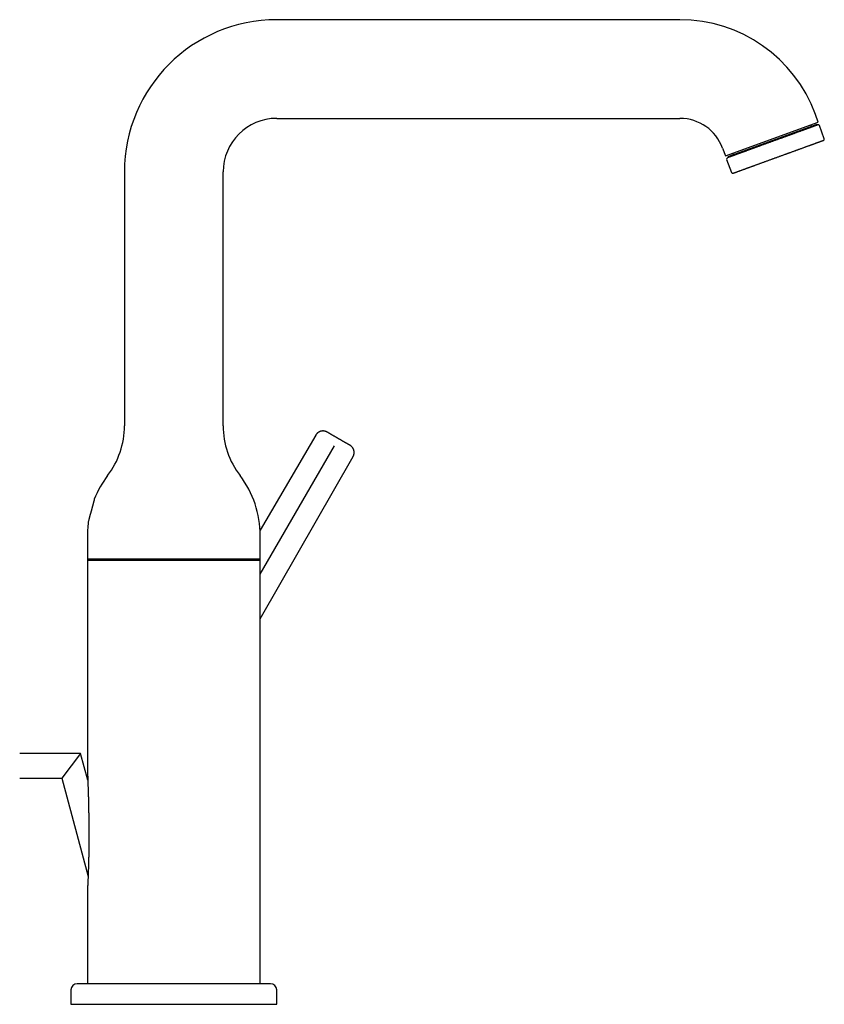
# Model space of a CAD drawing. Header units: millimetres. Extents: x 8 to 690, y 12 to 649.
# Tile 19 of 19: x 494 to 690, y 410 to 649. Entities that reach past the tile are written whole.
import ezdxf

# ---------------------------------------------------------------- set-up
doc = ezdxf.new("R2010")
doc.units = ezdxf.units.MM

msp = doc.modelspace()

# ---------------------------------------------------------------- linework, layer by layer
at = {"color": 7, "linetype": 'Continuous', "lineweight": 30}
for p, q in [((654.47, 649.08), (556.47, 649.08)), ((556.47, 625.08), (654.47, 625.08)), ((688.05, 624.17), (687.36, 626.05)), ((665.5, 615.96), (688.05, 624.17)), ((687.71, 623.62), (666.1, 615.75)), ((687.78, 623.43), (687.71, 623.62)), ((689.52, 620.13), (688.36, 623.32)), ((664.81, 617.84), (665.5, 615.96)), ((666.1, 615.75), (666.17, 615.57)), ((665.8, 615.11), (666.97, 611.92)), ((519.47, 612.08), (519.47, 550.34)), ((543.47, 550.34), (543.47, 612.08)), ((565.98, 548.08), (552.44, 524.92)), ((552.47, 514.28), (570.51, 545.48)), ((552.47, 503.41), (575.03, 542.86)), ((510.47, 523.67), (510.47, 517.63)), ((552.47, 517.63), (552.47, 523.67)), ((552.47, 517.88), (510.47, 517.88)), ((510.47, 517.63), (510.47, 481.73)), ((510.47, 517.63), (552.47, 517.63)), ((552.47, 481.73), (552.47, 517.63)), ((510.47, 481.73), (510.47, 481.69)), ((552.47, 481.7), (552.47, 481.73)), ((510.47, 477.91), (510.48, 477.75)), ((552.47, 477.94), (552.47, 478.1)), ((510.47, 474.15), (510.47, 474.12)), ((510.47, 474.12), (510.47, 466.67)), ((552.47, 474.12), (552.47, 474.15)), ((552.47, 414.68), (552.47, 474.12)), ((508.82, 470.68), (494.02, 470.68)), ((508.82, 470.68), (504.22, 464.68)), ((510.57, 464.15), (508.82, 470.68)), ((494.02, 464.68), (504.22, 464.68)), ((504.22, 464.68), (510.64, 440.71)), ((510.48, 466.66), (510.47, 466.66)), ((510.47, 437.32), (510.47, 414.68)), ((506.47, 413.18), (506.47, 409.68)), ((556.47, 409.68), (556.47, 413.18)), ((506.47, 409.68), (531.47, 409.68)), ((531.47, 409.68), (556.47, 409.68))]:
    msp.add_line(p, q, dxfattribs=at)
for centre, radius, start, end in [((556.47, 612.08), 37, 90, 180), ((654.47, 614.08), 35, 20, 90), ((556.47, 612.08), 13, 90, 180), ((654.47, 614.08), 11, 20, 90), ((686.54, 623.62), 0.4, 200, 290), ((688.07, 623.22), 0.3, 20, 110), ((689.24, 620.02), 0.3, 290, 20), ((666.09, 615.21), 0.3, 110, 200), ((667, 616.51), 0.4, 290, 20), ((667.25, 612.02), 0.3, 200, 290), ((499.47, 550.34), 20, 322.6982, 0), ((563.47, 550.34), 20, 180, 217.3018), ((534.47, 523.67), 24, 142.6982, 158.4257), ((528.47, 523.67), 24, 0, 37.3018), ((534.47, 523.67), 24, 171.1909, 180), ((507.97, 413.18), 1.5, 90, 180), ((554.97, 413.18), 1.5, 0, 90)]:
    msp.add_arc(centre, radius, start, end, dxfattribs=at)
for points, knots in [([(687.97, 623.5), (687.97, 623.5), (687.97, 623.5), (687.97, 623.5), (687.95, 623.49), (687.93, 623.48), (687.89, 623.47), (687.85, 623.46), (687.8, 623.44), (687.73, 623.41), (687.66, 623.39), (687.58, 623.36), (687.49, 623.33), (687.39, 623.29), (687.29, 623.25), (687.18, 623.21), (687.08, 623.17), (686.96, 623.13), (686.84, 623.09), (686.72, 623.04), (686.59, 623), (686.45, 622.95), (686.32, 622.9), (686.2, 622.86), (686.09, 622.82), (685.99, 622.78), (685.88, 622.74), (685.76, 622.7), (685.65, 622.65), (685.52, 622.61), (685.39, 622.56), (685.26, 622.51), (685.12, 622.46), (684.98, 622.41), (684.8, 622.35), (684.59, 622.27), (684.33, 622.17), (684.06, 622.08), (683.79, 621.98), (683.51, 621.88), (683.25, 621.78), (682.99, 621.69), (682.72, 621.59), (682.48, 621.5), (682.28, 621.43), (682.1, 621.36), (681.92, 621.3), (681.74, 621.23), (681.52, 621.15), (681.27, 621.06), (680.98, 620.95), (680.68, 620.85), (680.39, 620.74), (680.09, 620.63), (679.82, 620.53), (679.59, 620.45), (679.39, 620.37), (679.18, 620.3), (678.98, 620.23), (678.78, 620.15), (678.53, 620.06), (678.25, 619.96), (677.92, 619.84), (677.6, 619.72), (677.27, 619.61), (676.95, 619.49), (676.63, 619.37), (676.3, 619.25), (675.98, 619.14), (675.66, 619.02), (675.34, 618.9), (675.02, 618.78), (674.7, 618.67), (674.38, 618.55), (674.07, 618.44), (673.76, 618.33), (673.45, 618.21), (673.16, 618.11), (672.88, 618.01), (672.63, 617.91), (672.37, 617.82), (672.12, 617.73), (671.88, 617.64), (671.63, 617.55), (671.39, 617.46), (671.18, 617.39), (670.99, 617.32), (670.83, 617.26), (670.67, 617.2), (670.52, 617.15), (670.36, 617.09), (670.21, 617.04), (670.06, 616.98), (669.9, 616.92), (669.74, 616.87), (669.59, 616.81), (669.43, 616.75), (669.25, 616.69), (669.04, 616.61), (668.8, 616.52), (668.57, 616.44), (668.34, 616.36), (668.14, 616.28), (667.94, 616.21), (667.77, 616.15), (667.6, 616.09), (667.46, 616.03), (667.34, 615.99), (667.25, 615.96), (667.16, 615.92), (667.07, 615.89), (666.96, 615.85), (666.85, 615.81), (666.73, 615.77), (666.62, 615.73), (666.52, 615.69), (666.43, 615.66), (666.36, 615.63), (666.3, 615.61), (666.25, 615.59), (666.21, 615.58), (666.17, 615.56), (666.13, 615.55), (666.09, 615.54), (666.05, 615.52), (666.02, 615.51), (666, 615.5), (665.98, 615.5), (665.98, 615.5), (665.98, 615.5)], [0, 0, 0, 0, 0.000794, 0.010167, 0.019535, 0.028906, 0.038288, 0.047689, 0.057097, 0.066484, 0.075857, 0.085225, 0.094596, 0.103978, 0.113379, 0.12144, 0.129485, 0.137518, 0.145546, 0.153573, 0.161604, 0.169644, 0.177699, 0.183247, 0.188786, 0.19432, 0.199848, 0.205373, 0.210897, 0.216421, 0.2225, 0.228583, 0.234673, 0.240697, 0.24645, 0.256705, 0.266946, 0.277183, 0.287427, 0.297689, 0.306841, 0.315974, 0.325097, 0.334217, 0.339952, 0.345691, 0.351435, 0.357263, 0.363362, 0.372423, 0.381471, 0.390513, 0.399556, 0.408609, 0.417679, 0.4237, 0.429711, 0.435714, 0.441712, 0.447706, 0.453699, 0.463119, 0.47255, 0.481999, 0.491408, 0.500794, 0.510167, 0.519535, 0.528906, 0.538288, 0.547689, 0.557097, 0.566484, 0.575857, 0.585225, 0.594596, 0.603978, 0.613379, 0.62144, 0.629485, 0.637518, 0.645546, 0.653573, 0.661604, 0.669644, 0.677699, 0.683247, 0.688786, 0.69432, 0.699848, 0.705373, 0.710897, 0.716421, 0.7225, 0.728583, 0.734673, 0.740697, 0.74645, 0.756705, 0.766946, 0.777183, 0.787427, 0.797689, 0.806841, 0.815974, 0.825097, 0.834217, 0.839952, 0.845691, 0.851435, 0.857263, 0.863362, 0.872423, 0.881471, 0.890513, 0.899556, 0.908609, 0.917679, 0.9237, 0.929711, 0.935714, 0.941712, 0.947706, 0.953699, 0.963119, 0.97255, 0.981999, 0.991408, 1, 1, 1, 1]), ([(667.35, 611.74), (667.35, 611.74), (667.35, 611.74), (667.35, 611.74), (667.37, 611.74), (667.39, 611.75), (667.42, 611.76), (667.46, 611.78), (667.5, 611.79), (667.54, 611.81), (667.57, 611.82), (667.6, 611.83), (667.64, 611.84), (667.68, 611.86), (667.73, 611.88), (667.8, 611.9), (667.91, 611.94), (668.01, 611.98), (668.12, 612.02), (668.21, 612.05), (668.3, 612.08), (668.39, 612.11), (668.47, 612.15), (668.59, 612.19), (668.73, 612.24), (668.91, 612.3), (669.09, 612.37), (669.29, 612.44), (669.49, 612.52), (669.69, 612.59), (669.89, 612.66), (670.09, 612.73), (670.28, 612.8), (670.44, 612.86), (670.58, 612.91), (670.72, 612.96), (670.87, 613.02), (671.06, 613.09), (671.29, 613.17), (671.56, 613.27), (671.78, 613.35), (671.95, 613.41), (672.06, 613.45), (672.17, 613.49), (672.29, 613.54), (672.4, 613.58), (672.56, 613.63), (672.76, 613.71), (673, 613.79), (673.24, 613.88), (673.49, 613.97), (673.74, 614.06), (673.99, 614.16), (674.25, 614.25), (674.53, 614.35), (674.82, 614.46), (675.12, 614.57), (675.44, 614.68), (675.75, 614.79), (676.07, 614.91), (676.38, 615.03), (676.69, 615.14), (676.99, 615.24), (677.27, 615.35), (677.55, 615.45), (677.83, 615.55), (678.12, 615.66), (678.4, 615.76), (678.68, 615.86), (678.98, 615.97), (679.28, 616.08), (679.59, 616.19), (679.89, 616.3), (680.15, 616.4), (680.36, 616.47), (680.52, 616.53), (680.68, 616.59), (680.84, 616.65), (681, 616.71), (681.21, 616.78), (681.48, 616.88), (681.8, 617), (682.11, 617.11), (682.39, 617.21), (682.62, 617.3), (682.81, 617.37), (683, 617.44), (683.19, 617.5), (683.42, 617.59), (683.68, 617.68), (683.99, 617.79), (684.29, 617.9), (684.58, 618.01), (684.86, 618.11), (685.12, 618.21), (685.37, 618.3), (685.61, 618.38), (685.81, 618.46), (685.99, 618.52), (686.13, 618.57), (686.27, 618.62), (686.41, 618.67), (686.58, 618.74), (686.78, 618.81), (687, 618.89), (687.17, 618.95), (687.29, 618.99), (687.37, 619.02), (687.44, 619.05), (687.52, 619.08), (687.6, 619.11), (687.7, 619.14), (687.82, 619.19), (687.95, 619.24), (688.09, 619.28), (688.21, 619.33), (688.33, 619.37), (688.44, 619.42), (688.55, 619.45), (688.66, 619.49), (688.76, 619.53), (688.86, 619.57), (688.95, 619.6), (689.03, 619.63), (689.1, 619.65), (689.16, 619.68), (689.22, 619.7), (689.26, 619.71), (689.29, 619.72), (689.31, 619.73), (689.33, 619.74), (689.34, 619.74), (689.34, 619.74), (689.34, 619.74)], [0, 0, 0, 0, 0.001551, 0.009767, 0.018001, 0.027021, 0.036024, 0.045017, 0.054006, 0.058717, 0.063429, 0.068145, 0.072865, 0.07759, 0.082321, 0.092017, 0.101694, 0.111362, 0.121029, 0.12711, 0.133196, 0.13929, 0.145317, 0.151066, 0.161314, 0.171553, 0.181791, 0.19204, 0.20231, 0.211454, 0.220583, 0.229704, 0.238825, 0.244562, 0.250303, 0.256052, 0.261883, 0.267978, 0.278119, 0.288248, 0.298375, 0.302356, 0.306338, 0.310323, 0.314312, 0.318304, 0.3223, 0.330355, 0.338396, 0.346427, 0.354454, 0.362481, 0.370515, 0.37856, 0.386621, 0.396022, 0.405404, 0.414775, 0.424142, 0.433516, 0.442902, 0.452311, 0.460538, 0.46875, 0.476951, 0.485148, 0.493346, 0.501551, 0.509767, 0.518001, 0.527021, 0.536024, 0.545017, 0.554006, 0.558717, 0.563429, 0.568145, 0.572865, 0.57759, 0.582321, 0.592017, 0.601694, 0.611362, 0.621029, 0.62711, 0.633196, 0.63929, 0.645317, 0.651066, 0.661314, 0.671553, 0.681791, 0.69204, 0.70231, 0.711454, 0.720583, 0.729704, 0.738825, 0.744562, 0.750303, 0.756052, 0.761883, 0.767978, 0.778119, 0.788248, 0.798375, 0.802356, 0.806338, 0.810323, 0.814312, 0.818304, 0.8223, 0.830355, 0.838396, 0.846427, 0.854454, 0.862481, 0.870515, 0.87856, 0.886621, 0.896022, 0.905404, 0.914775, 0.924142, 0.933516, 0.942902, 0.952311, 0.960538, 0.96875, 0.976951, 0.985148, 0.993346, 1, 1, 1, 1]), ([(568.71, 548.81), (568.69, 548.81), (568.67, 548.82), (568.64, 548.84), (568.62, 548.85), (568.6, 548.86), (568.58, 548.87), (568.56, 548.88), (568.5, 548.91), (568.43, 548.94), (568.33, 548.97), (568.24, 549), (568.14, 549.03), (568.04, 549.05), (567.93, 549.06), (567.81, 549.07), (567.69, 549.08), (567.57, 549.07), (567.45, 549.06), (567.33, 549.04), (567.2, 549.01), (567.1, 548.98), (567.01, 548.95), (566.94, 548.92), (566.86, 548.89), (566.77, 548.85), (566.68, 548.79), (566.57, 548.73), (566.47, 548.65), (566.37, 548.57), (566.28, 548.48), (566.2, 548.39), (566.12, 548.29), (566.04, 548.19), (566, 548.12), (565.98, 548.08)], [0, 0, 0, 0, 0.013289, 0.024183, 0.032694, 0.03999, 0.04725, 0.054472, 0.061655, 0.100978, 0.130928, 0.161529, 0.193822, 0.22785, 0.263619, 0.301124, 0.339285, 0.377135, 0.414598, 0.456008, 0.496749, 0.536736, 0.559947, 0.584609, 0.611698, 0.641164, 0.677449, 0.716594, 0.758439, 0.802788, 0.839917, 0.87836, 0.917967, 0.958572, 1, 1, 1, 1]), ([(571.5, 547.19), (571.45, 547.22), (571.36, 547.27), (571.23, 547.35), (571.09, 547.43), (570.95, 547.51), (570.82, 547.59), (570.69, 547.66), (570.56, 547.74), (570.42, 547.81), (570.28, 547.89), (570.14, 547.98), (570.01, 548.05), (569.88, 548.13), (569.75, 548.2), (569.63, 548.27), (569.52, 548.34), (569.41, 548.4), (569.31, 548.46), (569.22, 548.51), (569.13, 548.56), (569.05, 548.61), (568.98, 548.65), (568.92, 548.68), (568.86, 548.72), (568.81, 548.74), (568.77, 548.77), (568.74, 548.78), (568.72, 548.8), (568.71, 548.8), (568.71, 548.81), (568.71, 548.81)], [0, 0, 0, 0, 0.0310097, 0.0620993, 0.0933519, 0.1248492, 0.1560723, 0.1872785, 0.218543, 0.2499401, 0.2858434, 0.3215764, 0.3572491, 0.3931564, 0.4290076, 0.4646, 0.5000523, 0.5355645, 0.571161, 0.6069598, 0.6428473, 0.678542, 0.7142517, 0.7500849, 0.7860045, 0.8217237, 0.8573514, 0.8932198, 0.9290493, 0.964603, 1, 1, 1, 1]), ([(574.29, 545.58), (574.29, 545.58), (574.29, 545.58), (574.28, 545.59), (574.25, 545.6), (574.22, 545.62), (574.18, 545.64), (574.13, 545.67), (574.07, 545.71), (574.01, 545.74), (573.94, 545.79), (573.86, 545.83), (573.77, 545.88), (573.68, 545.93), (573.58, 545.99), (573.47, 546.05), (573.36, 546.12), (573.24, 546.19), (573.11, 546.26), (572.98, 546.34), (572.85, 546.41), (572.71, 546.49), (572.56, 546.58), (572.42, 546.66), (572.27, 546.75), (572.12, 546.84), (571.96, 546.93), (571.81, 547.01), (571.66, 547.1), (571.55, 547.16), (571.5, 547.19)], [0, 0, 0, 0, 0.035557, 0.070973, 0.106364, 0.141843, 0.177524, 0.21352, 0.249937, 0.286393, 0.322418, 0.358122, 0.393615, 0.42901, 0.464422, 0.499965, 0.535491, 0.57109, 0.606878, 0.642769, 0.678479, 0.714186, 0.749998, 0.786509, 0.822565, 0.858276, 0.893759, 0.929128, 0.964503, 1, 1, 1, 1]), ([(575.03, 542.85), (575.05, 542.89), (575.09, 542.97), (575.14, 543.08), (575.19, 543.2), (575.22, 543.31), (575.25, 543.44), (575.28, 543.56), (575.29, 543.69), (575.3, 543.82), (575.29, 543.93), (575.29, 544.02), (575.28, 544.11), (575.27, 544.19), (575.25, 544.26), (575.23, 544.36), (575.19, 544.48), (575.14, 544.61), (575.09, 544.73), (575.03, 544.84), (574.97, 544.94), (574.91, 545.03), (574.84, 545.12), (574.77, 545.2), (574.7, 545.27), (574.63, 545.34), (574.56, 545.4), (574.49, 545.45), (574.44, 545.49), (574.41, 545.51), (574.38, 545.52), (574.36, 545.54), (574.33, 545.56), (574.31, 545.57), (574.29, 545.58)], [0, 0, 0, 0, 0.041427, 0.082032, 0.121639, 0.160083, 0.197211, 0.241561, 0.283407, 0.322553, 0.358839, 0.38882, 0.416336, 0.441335, 0.464968, 0.488886, 0.536666, 0.585396, 0.622856, 0.660703, 0.69886, 0.736364, 0.772131, 0.806156, 0.838447, 0.869047, 0.898993, 0.924039, 0.949104, 0.957071, 0.965082, 0.973892, 0.985489, 1, 1, 1, 1]), ([(512.16, 532.5), (512.16, 532.5), (512.16, 532.5), (512.15, 532.49), (512.15, 532.47), (512.14, 532.44), (512.13, 532.41), (512.12, 532.36), (512.11, 532.32), (512.09, 532.26), (512.08, 532.2), (512.06, 532.13), (512.04, 532.05), (512.02, 531.97), (511.99, 531.88), (511.97, 531.79), (511.94, 531.69), (511.91, 531.59), (511.88, 531.47), (511.85, 531.36), (511.82, 531.24), (511.79, 531.12), (511.75, 530.99), (511.72, 530.85), (511.68, 530.72), (511.64, 530.58), (511.61, 530.44), (511.57, 530.29), (511.53, 530.15), (511.49, 530), (511.45, 529.85), (511.41, 529.7), (511.37, 529.56), (511.33, 529.41), (511.29, 529.26), (511.25, 529.12), (511.21, 528.98), (511.17, 528.84), (511.13, 528.71), (511.1, 528.58), (511.06, 528.45), (511.03, 528.33), (511, 528.21), (510.97, 528.1), (510.94, 528), (510.91, 527.9), (510.89, 527.84), (510.89, 527.81)], [0, 0, 0, 0, 0.020842, 0.041676, 0.06312, 0.084582, 0.106027, 0.126781, 0.147552, 0.168307, 0.189646, 0.211002, 0.232342, 0.253434, 0.274541, 0.295632, 0.317302, 0.338988, 0.360658, 0.382381, 0.40412, 0.425843, 0.448158, 0.47049, 0.492805, 0.51523, 0.537672, 0.560097, 0.583146, 0.606213, 0.629262, 0.652167, 0.675091, 0.697996, 0.721566, 0.745155, 0.768724, 0.791633, 0.81456, 0.837468, 0.861072, 0.884696, 0.9083, 0.931068, 0.953836, 0.976918, 1, 1, 1, 1]), ([(510.89, 527.81), (510.88, 527.79), (510.87, 527.74), (510.85, 527.67), (510.83, 527.6), (510.81, 527.54), (510.8, 527.49), (510.79, 527.45), (510.78, 527.41), (510.77, 527.39), (510.76, 527.37), (510.76, 527.35), (510.76, 527.35), (510.76, 527.35), (510.76, 527.35)], [0, 0, 0, 0, 0.088707, 0.177479, 0.266184, 0.357422, 0.448733, 0.53997, 0.628696, 0.717491, 0.806216, 0.897592, 0.989044, 1, 1, 1, 1]), ([(510.47, 481.69), (510.47, 481.69), (510.47, 481.66), (510.47, 481.63), (510.47, 481.61), (510.47, 481.57), (510.47, 481.53), (510.47, 481.48), (510.47, 481.43), (510.47, 481.39), (510.47, 481.35), (510.47, 481.31), (510.47, 481.28), (510.47, 481.25), (510.47, 481.22), (510.47, 481.18), (510.47, 481.14), (510.47, 481.09), (510.47, 481.05), (510.47, 481.01), (510.47, 480.99), (510.47, 480.96), (510.47, 480.93), (510.47, 480.9), (510.47, 480.86), (510.47, 480.82), (510.47, 480.77), (510.47, 480.72), (510.47, 480.66), (510.47, 480.6), (510.47, 480.54), (510.47, 480.47), (510.47, 480.39), (510.47, 480.32), (510.47, 480.26), (510.47, 480.2), (510.47, 480.13), (510.47, 480.08), (510.47, 480.02), (510.47, 479.97), (510.47, 479.91), (510.47, 479.86), (510.47, 479.8), (510.47, 479.75), (510.47, 479.7), (510.47, 479.65), (510.47, 479.6), (510.47, 479.54), (510.47, 479.49), (510.47, 479.43), (510.47, 479.38), (510.47, 479.33), (510.47, 479.27), (510.47, 479.19), (510.47, 479.11), (510.47, 479.01), (510.47, 478.91), (510.47, 478.81), (510.47, 478.71), (510.47, 478.6), (510.47, 478.5), (510.47, 478.42), (510.47, 478.35), (510.47, 478.31), (510.47, 478.29), (510.47, 478.27), (510.47, 478.26), (510.47, 478.25), (510.47, 478.24), (510.47, 478.23), (510.47, 478.2), (510.47, 478.16), (510.47, 478.11), (510.47, 478.04), (510.47, 477.98), (510.47, 477.94), (510.47, 477.92)], [0, 0, 0, 0, 0.007389, 0.015937, 0.022745, 0.028343, 0.040571, 0.054147, 0.065793, 0.076888, 0.087271, 0.096126, 0.103477, 0.109675, 0.117594, 0.127538, 0.138677, 0.150839, 0.16273, 0.170224, 0.175615, 0.181802, 0.18908, 0.197443, 0.206715, 0.216776, 0.227623, 0.244917, 0.258064, 0.271462, 0.286438, 0.305779, 0.324284, 0.341891, 0.358374, 0.373567, 0.388135, 0.403899, 0.41642, 0.430118, 0.443942, 0.457731, 0.471486, 0.48521, 0.498241, 0.509363, 0.523529, 0.536677, 0.551485, 0.566004, 0.580197, 0.594114, 0.608705, 0.630726, 0.655037, 0.681674, 0.710686, 0.738895, 0.768587, 0.799902, 0.833, 0.868059, 0.88351, 0.896213, 0.906115, 0.9098, 0.912851, 0.915268, 0.917513, 0.921055, 0.928561, 0.939013, 0.952436, 0.968859, 0.988311, 1, 1, 1, 1]), ([(552.48, 477.93), (552.48, 477.94), (552.48, 477.98), (552.48, 478.04), (552.48, 478.11), (552.48, 478.16), (552.48, 478.2), (552.48, 478.23), (552.48, 478.25), (552.48, 478.26), (552.48, 478.28), (552.48, 478.29), (552.48, 478.31), (552.48, 478.34), (552.48, 478.37), (552.48, 478.42), (552.48, 478.5), (552.48, 478.61), (552.48, 478.71), (552.48, 478.81), (552.48, 478.91), (552.48, 479.01), (552.48, 479.11), (552.48, 479.2), (552.48, 479.28), (552.48, 479.34), (552.48, 479.39), (552.47, 479.43), (552.47, 479.47), (552.47, 479.51), (552.47, 479.54), (552.47, 479.58), (552.47, 479.62), (552.47, 479.66), (552.47, 479.7), (552.47, 479.76), (552.47, 479.81), (552.47, 479.87), (552.47, 479.93), (552.47, 479.98), (552.47, 480.04), (552.47, 480.09), (552.47, 480.14), (552.47, 480.19), (552.47, 480.24), (552.47, 480.29), (552.47, 480.34), (552.47, 480.41), (552.47, 480.47), (552.47, 480.54), (552.47, 480.61), (552.47, 480.67), (552.47, 480.74), (552.47, 480.81), (552.47, 480.87), (552.47, 480.92), (552.47, 480.96), (552.47, 480.99), (552.47, 481.01), (552.47, 481.04), (552.47, 481.07), (552.47, 481.11), (552.47, 481.16), (552.47, 481.2), (552.47, 481.23), (552.47, 481.26), (552.47, 481.29), (552.47, 481.32), (552.47, 481.36), (552.47, 481.41), (552.47, 481.46), (552.47, 481.51), (552.47, 481.55), (552.47, 481.58), (552.47, 481.61), (552.47, 481.65), (552.47, 481.68), (552.47, 481.7), (552.47, 481.7)], [0, 0, 0, 0, 0.01173, 0.031202, 0.047641, 0.061079, 0.071541, 0.079056, 0.083668, 0.086838, 0.09122, 0.096879, 0.103807, 0.111991, 0.121417, 0.132065, 0.16713, 0.200241, 0.231573, 0.261285, 0.289518, 0.319058, 0.346126, 0.370776, 0.393044, 0.41304, 0.422657, 0.432417, 0.442331, 0.452408, 0.462625, 0.472054, 0.48055, 0.490855, 0.502429, 0.516029, 0.530266, 0.544536, 0.558843, 0.573187, 0.587187, 0.600958, 0.61295, 0.624356, 0.636082, 0.648485, 0.66331, 0.678902, 0.695178, 0.712087, 0.729122, 0.744184, 0.759962, 0.779694, 0.794813, 0.808333, 0.819519, 0.824922, 0.829615, 0.835775, 0.84406, 0.8554, 0.866093, 0.876088, 0.884919, 0.891859, 0.897494, 0.905758, 0.916, 0.927874, 0.940642, 0.954283, 0.963196, 0.971185, 0.978496, 0.987792, 0.999923, 1, 1, 1, 1]), ([(510.47, 477.92), (510.47, 477.91), (510.47, 477.87), (510.47, 477.81), (510.47, 477.74), (510.47, 477.69), (510.47, 477.65), (510.47, 477.62), (510.47, 477.6), (510.47, 477.59), (510.47, 477.57), (510.47, 477.56), (510.47, 477.54), (510.47, 477.51), (510.47, 477.48), (510.47, 477.43), (510.47, 477.35), (510.47, 477.24), (510.47, 477.14), (510.47, 477.04), (510.47, 476.94), (510.47, 476.84), (510.47, 476.74), (510.47, 476.65), (510.47, 476.57), (510.47, 476.51), (510.47, 476.46), (510.47, 476.42), (510.47, 476.38), (510.47, 476.34), (510.47, 476.31), (510.47, 476.27), (510.47, 476.23), (510.47, 476.19), (510.47, 476.15), (510.47, 476.09), (510.47, 476.04), (510.47, 475.98), (510.47, 475.92), (510.47, 475.87), (510.47, 475.81), (510.47, 475.76), (510.47, 475.71), (510.47, 475.66), (510.47, 475.61), (510.47, 475.56), (510.47, 475.51), (510.47, 475.44), (510.47, 475.38), (510.47, 475.31), (510.47, 475.24), (510.47, 475.18), (510.47, 475.11), (510.47, 475.04), (510.47, 474.98), (510.47, 474.93), (510.47, 474.89), (510.47, 474.86), (510.47, 474.84), (510.47, 474.81), (510.47, 474.78), (510.47, 474.74), (510.47, 474.69), (510.47, 474.65), (510.47, 474.62), (510.47, 474.59), (510.47, 474.56), (510.47, 474.53), (510.47, 474.49), (510.47, 474.44), (510.47, 474.39), (510.47, 474.34), (510.47, 474.3), (510.47, 474.27), (510.47, 474.24), (510.47, 474.2), (510.47, 474.17), (510.47, 474.15), (510.47, 474.15)], [0, 0, 0, 0, 0.01173, 0.031202, 0.047641, 0.061079, 0.071541, 0.079056, 0.083668, 0.086838, 0.09122, 0.096879, 0.103807, 0.111991, 0.121417, 0.132065, 0.16713, 0.200241, 0.231573, 0.261285, 0.289518, 0.319058, 0.346126, 0.370776, 0.393044, 0.41304, 0.422657, 0.432417, 0.442331, 0.452408, 0.462625, 0.472054, 0.48055, 0.490855, 0.502429, 0.516029, 0.530266, 0.544536, 0.558843, 0.573187, 0.587187, 0.600958, 0.61295, 0.624356, 0.636082, 0.648485, 0.66331, 0.678902, 0.695178, 0.712087, 0.729122, 0.744184, 0.759962, 0.779694, 0.794813, 0.808333, 0.819519, 0.824922, 0.829615, 0.835775, 0.84406, 0.8554, 0.866093, 0.876088, 0.884919, 0.891859, 0.897494, 0.905758, 0.916, 0.927874, 0.940642, 0.954283, 0.963196, 0.971185, 0.978496, 0.987792, 0.999923, 1, 1, 1, 1]), ([(552.47, 474.15), (552.47, 474.16), (552.47, 474.19), (552.47, 474.22), (552.47, 474.24), (552.47, 474.28), (552.47, 474.32), (552.47, 474.37), (552.47, 474.42), (552.47, 474.46), (552.47, 474.5), (552.47, 474.54), (552.47, 474.57), (552.47, 474.6), (552.47, 474.63), (552.47, 474.67), (552.47, 474.71), (552.47, 474.76), (552.47, 474.8), (552.47, 474.84), (552.47, 474.86), (552.47, 474.89), (552.47, 474.92), (552.47, 474.95), (552.47, 474.99), (552.47, 475.03), (552.47, 475.08), (552.47, 475.13), (552.47, 475.19), (552.47, 475.25), (552.47, 475.31), (552.47, 475.38), (552.47, 475.46), (552.47, 475.53), (552.47, 475.59), (552.47, 475.65), (552.47, 475.72), (552.47, 475.77), (552.47, 475.83), (552.47, 475.88), (552.47, 475.94), (552.47, 475.99), (552.47, 476.05), (552.47, 476.1), (552.47, 476.15), (552.47, 476.2), (552.47, 476.25), (552.47, 476.31), (552.47, 476.36), (552.47, 476.42), (552.48, 476.47), (552.48, 476.52), (552.48, 476.58), (552.48, 476.66), (552.48, 476.74), (552.48, 476.84), (552.48, 476.94), (552.48, 477.04), (552.48, 477.14), (552.48, 477.25), (552.48, 477.35), (552.48, 477.43), (552.48, 477.5), (552.48, 477.54), (552.48, 477.56), (552.48, 477.58), (552.48, 477.59), (552.48, 477.6), (552.48, 477.61), (552.48, 477.62), (552.48, 477.65), (552.48, 477.69), (552.48, 477.74), (552.48, 477.81), (552.48, 477.87), (552.48, 477.91), (552.48, 477.93)], [0, 0, 0, 0, 0.007465, 0.016011, 0.02282, 0.028417, 0.040644, 0.054219, 0.065864, 0.076958, 0.08734, 0.096195, 0.103545, 0.109742, 0.117661, 0.127604, 0.138742, 0.150903, 0.162793, 0.170287, 0.175677, 0.181864, 0.189141, 0.197504, 0.206775, 0.216836, 0.227682, 0.244974, 0.25812, 0.271517, 0.286492, 0.305832, 0.324336, 0.341941, 0.358423, 0.373615, 0.388181, 0.403944, 0.416464, 0.430161, 0.443984, 0.457772, 0.471526, 0.485249, 0.498279, 0.5094, 0.523565, 0.536713, 0.551519, 0.566037, 0.580229, 0.594145, 0.608735, 0.630754, 0.655063, 0.681698, 0.710708, 0.738915, 0.768604, 0.799917, 0.833013, 0.868069, 0.883518, 0.896221, 0.906122, 0.909807, 0.912858, 0.915275, 0.91752, 0.921061, 0.928567, 0.939017, 0.95244, 0.968861, 0.988311, 1, 1, 1, 1]), ([(510.47, 466.66), (510.48, 466.65), (510.48, 466.63), (510.48, 466.54), (510.49, 466.4), (510.49, 466.21), (510.5, 465.97), (510.51, 465.69), (510.53, 465.28), (510.54, 464.95), (510.55, 464.73)], [0, 0, 0, 0, 0.066825, 0.145793, 0.237028, 0.338905, 0.464346, 0.591124, 0.72373, 1, 1, 1, 1]), ([(510.55, 464.72), (510.55, 464.7), (510.55, 464.59), (510.56, 464.38), (510.57, 464.11), (510.58, 463.83), (510.59, 463.56), (510.6, 463.25), (510.61, 462.9), (510.62, 462.53), (510.64, 462.15), (510.65, 461.76), (510.66, 461.34), (510.67, 460.91), (510.69, 460.48), (510.7, 460.05), (510.71, 459.62), (510.72, 459.13), (510.73, 458.58), (510.75, 457.96), (510.76, 457.34), (510.77, 456.73), (510.78, 456.11), (510.79, 455.49), (510.8, 454.9), (510.81, 454.36), (510.81, 453.85), (510.82, 453.35), (510.82, 452.84), (510.82, 452.32), (510.82, 451.79), (510.83, 451.25), (510.83, 450.71), (510.83, 450.16), (510.82, 449.59), (510.82, 449.17), (510.82, 448.9), (510.82, 448.77), (510.82, 448.65), (510.82, 448.54), (510.82, 448.42), (510.82, 448.3), (510.82, 448.19), (510.81, 448.08), (510.81, 448), (510.81, 447.92), (510.81, 447.86), (510.81, 447.81), (510.81, 447.76), (510.81, 447.72), (510.81, 447.69), (510.81, 447.66), (510.81, 447.62), (510.81, 447.57), (510.81, 447.52), (510.81, 447.46), (510.81, 447.37), (510.81, 447.26), (510.8, 447.12), (510.8, 446.98), (510.8, 446.83), (510.8, 446.68), (510.8, 446.52), (510.79, 446.34), (510.79, 446.15), (510.79, 445.94), (510.78, 445.71), (510.78, 445.48), (510.77, 445.25), (510.77, 444.96), (510.76, 444.62), (510.75, 444.25), (510.74, 443.88), (510.73, 443.53), (510.72, 443.18), (510.71, 442.85), (510.7, 442.53), (510.69, 442.21), (510.68, 441.91), (510.67, 441.62), (510.66, 441.35), (510.65, 441.08), (510.64, 440.81), (510.63, 440.53), (510.62, 440.25), (510.61, 439.99), (510.6, 439.75), (510.59, 439.53), (510.58, 439.31), (510.57, 439.09), (510.56, 438.88), (510.55, 438.7), (510.54, 438.54), (510.53, 438.38), (510.53, 438.24), (510.52, 438.11), (510.51, 438.04), (510.51, 438.01)], [0, 0, 0, 0, 0.002535, 0.01335, 0.02409, 0.03476, 0.045366, 0.055912, 0.070307, 0.084568, 0.098679, 0.112624, 0.129007, 0.145165, 0.161164, 0.177094, 0.192959, 0.208763, 0.231645, 0.254406, 0.27705, 0.299594, 0.322257, 0.345122, 0.368194, 0.386467, 0.404871, 0.423406, 0.442074, 0.460983, 0.480236, 0.499839, 0.51968, 0.539863, 0.560387, 0.581248, 0.585967, 0.59062, 0.595028, 0.599185, 0.603089, 0.607822, 0.612122, 0.615991, 0.618957, 0.621607, 0.623942, 0.62596, 0.627663, 0.629049, 0.630136, 0.631197, 0.632517, 0.634179, 0.636187, 0.63854, 0.641237, 0.645878, 0.650782, 0.65593, 0.661323, 0.666959, 0.67284, 0.678965, 0.686419, 0.694206, 0.702324, 0.710775, 0.719557, 0.728643, 0.742802, 0.756624, 0.770111, 0.783158, 0.795876, 0.808263, 0.82032, 0.832047, 0.843441, 0.854502, 0.8645, 0.874703, 0.885127, 0.895767, 0.906613, 0.917657, 0.926226, 0.934916, 0.943732, 0.952688, 0.961791, 0.968922, 0.97589, 0.982694, 0.989339, 0.995829, 1, 1, 1, 1]), ([(510.54, 464.99), (510.54, 464.95), (510.54, 464.86), (510.55, 464.76), (510.55, 464.71)], [0, 0, 0, 0, 0.44579, 1, 1, 1, 1]), ([(510.51, 438), (510.51, 437.89), (510.5, 437.72), (510.49, 437.54), (510.48, 437.39), (510.47, 437.3), (510.47, 437.32), (510.47, 437.32)], [0, 0, 0, 0, 0.309351, 0.476278, 0.633842, 0.984416, 1, 1, 1, 1]), ([(531.47, 414.68), (531.29, 414.68), (530.93, 414.68), (530.4, 414.68), (529.86, 414.68), (529.32, 414.68), (528.85, 414.68), (528.43, 414.68), (528.08, 414.68), (527.73, 414.68), (527.38, 414.68), (527.02, 414.68), (526.64, 414.68), (526.22, 414.68), (525.78, 414.68), (525.35, 414.68), (524.92, 414.68), (524.56, 414.68), (524.28, 414.68), (524.07, 414.68), (523.86, 414.68), (523.65, 414.68), (523.44, 414.68), (523.24, 414.68), (523.03, 414.68), (522.73, 414.68), (522.33, 414.68), (521.84, 414.68), (521.36, 414.68), (520.88, 414.68), (520.48, 414.68), (520.15, 414.68), (519.89, 414.68), (519.63, 414.68), (519.37, 414.68), (519.12, 414.68), (518.87, 414.68), (518.55, 414.68), (518.16, 414.68), (517.72, 414.68), (517.28, 414.68), (516.85, 414.68), (516.43, 414.68), (516.03, 414.68), (515.63, 414.68), (515.24, 414.68), (514.85, 414.68), (514.48, 414.68), (514.1, 414.68), (513.74, 414.68), (513.39, 414.68), (513.09, 414.68), (512.83, 414.68), (512.62, 414.68), (512.41, 414.68), (512.2, 414.68), (512, 414.68), (511.77, 414.68), (511.52, 414.68), (511.24, 414.68), (510.98, 414.68), (510.72, 414.68), (510.5, 414.68), (510.31, 414.68), (510.14, 414.68), (510.01, 414.68), (509.92, 414.68), (509.86, 414.68), (509.8, 414.68), (509.74, 414.68), (509.68, 414.68), (509.58, 414.68), (509.45, 414.68), (509.29, 414.68), (509.14, 414.68), (508.99, 414.68), (508.86, 414.68), (508.74, 414.68), (508.64, 414.68), (508.56, 414.68), (508.48, 414.68), (508.4, 414.68), (508.34, 414.68), (508.27, 414.68), (508.2, 414.68), (508.13, 414.68), (508.07, 414.68), (508.03, 414.68), (508, 414.68), (507.98, 414.68), (507.98, 414.68), (507.97, 414.68)], [0, 0, 0, 0, 0.014638, 0.029253, 0.043853, 0.058446, 0.073039, 0.082599, 0.092164, 0.101737, 0.11132, 0.121178, 0.131337, 0.143512, 0.155676, 0.167831, 0.179983, 0.192137, 0.198107, 0.204079, 0.210053, 0.216031, 0.222011, 0.227996, 0.233986, 0.23998, 0.254419, 0.268832, 0.283229, 0.297615, 0.311998, 0.320072, 0.328149, 0.33623, 0.344316, 0.352409, 0.36051, 0.368621, 0.383368, 0.398089, 0.412792, 0.427483, 0.442172, 0.456603, 0.471047, 0.48551, 0.5, 0.514748, 0.529469, 0.544171, 0.558863, 0.573552, 0.583171, 0.592796, 0.602426, 0.612066, 0.621717, 0.63138, 0.645819, 0.660233, 0.674629, 0.689015, 0.703399, 0.713949, 0.724505, 0.735069, 0.739223, 0.743378, 0.747535, 0.751694, 0.755856, 0.760021, 0.772956, 0.785871, 0.798772, 0.811664, 0.824553, 0.837444, 0.847577, 0.857717, 0.867866, 0.878028, 0.887931, 0.897512, 0.912159, 0.926791, 0.941416, 0.956041, 0.970675, 0.985326, 1, 1, 1, 1]), ([(554.97, 414.68), (554.97, 414.68), (554.97, 414.68), (554.95, 414.68), (554.92, 414.68), (554.88, 414.68), (554.83, 414.68), (554.78, 414.68), (554.73, 414.68), (554.68, 414.68), (554.62, 414.68), (554.55, 414.68), (554.47, 414.68), (554.38, 414.68), (554.28, 414.68), (554.16, 414.68), (554.04, 414.68), (553.94, 414.68), (553.85, 414.68), (553.78, 414.68), (553.71, 414.68), (553.63, 414.68), (553.56, 414.68), (553.48, 414.68), (553.41, 414.68), (553.29, 414.68), (553.12, 414.68), (552.91, 414.68), (552.69, 414.68), (552.46, 414.68), (552.25, 414.68), (552.07, 414.68), (551.92, 414.68), (551.77, 414.68), (551.62, 414.68), (551.47, 414.68), (551.31, 414.68), (551.1, 414.68), (550.84, 414.68), (550.53, 414.68), (550.21, 414.68), (549.87, 414.68), (549.53, 414.68), (549.19, 414.68), (548.83, 414.68), (548.47, 414.68), (548.09, 414.68), (547.7, 414.68), (547.31, 414.68), (546.9, 414.68), (546.49, 414.68), (546.12, 414.68), (545.79, 414.68), (545.5, 414.68), (545.22, 414.68), (544.93, 414.68), (544.63, 414.68), (544.29, 414.68), (543.89, 414.68), (543.43, 414.68), (542.97, 414.68), (542.5, 414.68), (542.07, 414.68), (541.68, 414.68), (541.33, 414.68), (541.05, 414.68), (540.83, 414.68), (540.69, 414.68), (540.55, 414.68), (540.41, 414.68), (540.27, 414.68), (540.02, 414.68), (539.68, 414.68), (539.23, 414.68), (538.78, 414.68), (538.33, 414.68), (537.87, 414.68), (537.44, 414.68), (537.05, 414.68), (536.68, 414.68), (536.32, 414.68), (535.95, 414.68), (535.59, 414.68), (535.18, 414.68), (534.71, 414.68), (534.17, 414.68), (533.63, 414.68), (533.1, 414.68), (532.56, 414.68), (532.02, 414.68), (531.66, 414.68), (531.47, 414.68)], [0, 0, 0, 0, 0.014636, 0.02925, 0.043849, 0.058442, 0.073036, 0.082596, 0.092162, 0.101735, 0.11132, 0.121178, 0.131337, 0.143512, 0.155676, 0.167831, 0.179983, 0.192137, 0.198107, 0.204079, 0.210053, 0.216031, 0.222011, 0.227996, 0.233986, 0.23998, 0.254419, 0.268832, 0.283229, 0.297615, 0.311998, 0.320072, 0.328149, 0.33623, 0.344316, 0.352409, 0.36051, 0.368621, 0.383368, 0.398089, 0.412792, 0.427483, 0.442172, 0.456603, 0.471047, 0.48551, 0.5, 0.514748, 0.529469, 0.544171, 0.558863, 0.573552, 0.583171, 0.592796, 0.602426, 0.612066, 0.621717, 0.63138, 0.645819, 0.660233, 0.674629, 0.689015, 0.703399, 0.713949, 0.724505, 0.735069, 0.739223, 0.743378, 0.747535, 0.751694, 0.755856, 0.760021, 0.772956, 0.785871, 0.798772, 0.811664, 0.824553, 0.837444, 0.847577, 0.857717, 0.867866, 0.878028, 0.887932, 0.897514, 0.912162, 0.926794, 0.941419, 0.956045, 0.970678, 0.985327, 1, 1, 1, 1])]:
    msp.add_open_spline(points, degree=3, knots=knots, dxfattribs=at)

doc.saveas('drawing.dxf')
